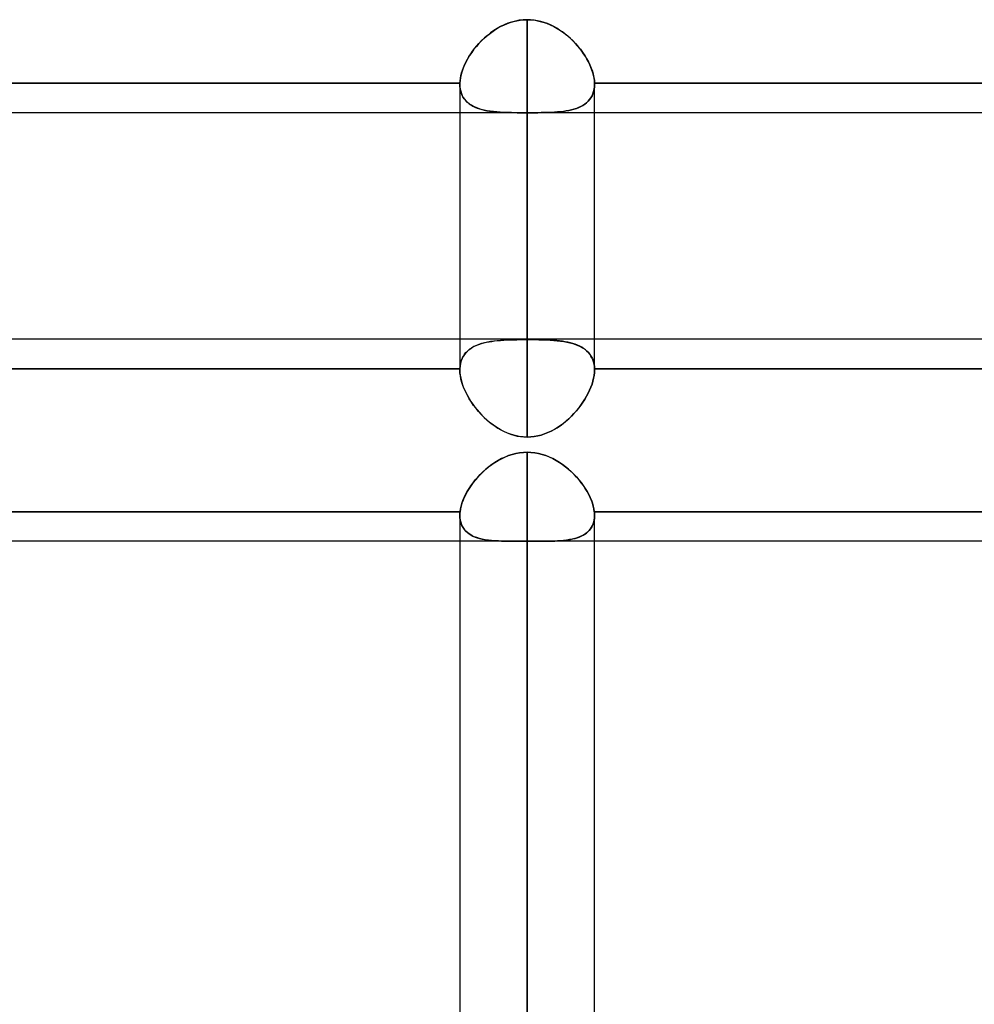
# Model space of a CAD drawing. Header units: millimetres. Extents: x -54 to 130, y -185 to 185.
# Tile 67 of 78: x 20 to 29, y 91 to 101. Entities that reach past the tile are written whole.
import ezdxf

# ---------------------------------------------------------------- set-up
doc = ezdxf.new("R2010")
doc.units = ezdxf.units.MM
doc.layers.add('MAIN-1', color=7, linetype='Continuous')
doc.layers.add('MAIN-2', color=7, linetype='Continuous')

msp = doc.modelspace()

# ---------------------------------------------------------------- linework, layer by layer
at = {"layer": 'MAIN-1'}
for p, q in [((24.3682, 100.6482), (24.3967, 100.6641)), ((24.3967, 100.6641), (24.4261, 100.6785)), ((24.4261, 100.6785), (24.4562, 100.6914)), ((24.4562, 100.6914), (24.487, 100.7025)), ((24.487, 100.7025), (24.5184, 100.7119)), ((24.5184, 100.7119), (24.5505, 100.7193)), ((24.5505, 100.7193), (24.5827, 100.7246)), ((24.5827, 100.7246), (24.6151, 100.7278)), ((24.6151, 100.7278), (24.6475, 100.7289)), ((24.6475, 100.7289), (24.6843, 100.7275)), ((24.6475, 97.7148), (24.6475, 100.7289)), ((24.6843, 100.7275), (24.7212, 100.7233)), ((24.7212, 100.7233), (24.7579, 100.7164)), ((24.7579, 100.7164), (24.794, 100.7069)), ((24.794, 100.7069), (24.8293, 100.695)), ((24.8293, 100.695), (24.8637, 100.6808)), ((24.8637, 100.6808), (24.8973, 100.6646)), ((24.8973, 100.6646), (24.9299, 100.6464)), ((24.2382, 100.5509), (24.2624, 100.5724)), ((24.2624, 100.5724), (24.2875, 100.593)), ((24.2875, 100.593), (24.3136, 100.6126)), ((24.3136, 100.6126), (24.3404, 100.631)), ((24.3404, 100.631), (24.3682, 100.6482)), ((24.9299, 100.6464), (24.9615, 100.6264)), ((24.9615, 100.6264), (24.992, 100.6048)), ((24.992, 100.6048), (25.0214, 100.5818)), ((25.0214, 100.5818), (25.0495, 100.5575)), ((24.1516, 100.4571), (24.1717, 100.4815)), ((24.1717, 100.4815), (24.1928, 100.5053)), ((24.1928, 100.5053), (24.215, 100.5285)), ((24.215, 100.5285), (24.2382, 100.5509)), ((25.0495, 100.5575), (25.0764, 100.532)), ((25.0764, 100.532), (25.102, 100.5055)), ((25.102, 100.5055), (25.1262, 100.4781)), ((25.1262, 100.4781), (25.1489, 100.45)), ((24.0985, 100.3815), (24.115, 100.407)), ((24.115, 100.407), (24.1327, 100.4322)), ((24.1327, 100.4322), (24.1516, 100.4571)), ((25.1489, 100.45), (25.1702, 100.4213)), ((25.1702, 100.4213), (25.1898, 100.392)), ((25.1898, 100.392), (25.2079, 100.3624)), ((24.0459, 100.2779), (24.057, 100.3038)), ((24.057, 100.3038), (24.0695, 100.3298)), ((24.0695, 100.3298), (24.0833, 100.3557)), ((24.0833, 100.3557), (24.0985, 100.3815)), ((25.2079, 100.3624), (25.2241, 100.3325)), ((25.2241, 100.3325), (25.2386, 100.3024)), ((25.2386, 100.3024), (25.2512, 100.2725)), ((24.0173, 100.1772), (24.022, 100.2017)), ((24.022, 100.2017), (24.0284, 100.2267)), ((24.0284, 100.2267), (24.0364, 100.2521)), ((24.0364, 100.2521), (24.0459, 100.2779)), ((25.2512, 100.2725), (25.2617, 100.2429)), ((25.2617, 100.2429), (25.2701, 100.2138)), ((25.2701, 100.2138), (25.2763, 100.1851)), ((12.4824, 100.1299), (24.0126, 100.1299)), ((24.0125, 100.1259), (24.0126, 100.1272)), ((24.0125, 100.1246), (24.0125, 100.1259)), ((24.0125, 100.1233), (24.0125, 100.1246)), ((24.0125, 100.122), (24.0125, 100.1233)), ((24.0125, 100.1207), (24.0125, 100.122)), ((24.0125, 100.1207), (24.0125, 97.7148)), ((24.0126, 100.1299), (24.0141, 100.1532)), ((24.0126, 100.1285), (24.0126, 100.1299)), ((24.0126, 100.1272), (24.0126, 100.1285)), ((24.0141, 100.1532), (24.0173, 100.1772)), ((25.2763, 100.1851), (25.2805, 100.1571)), ((25.2805, 100.1571), (25.2824, 100.1299)), ((25.2824, 100.1299), (25.2824, 100.1283)), ((25.2824, 100.1299), (36.8126, 100.1299)), ((25.2824, 100.1283), (25.2824, 100.1267)), ((25.2824, 100.1267), (25.2825, 100.1252)), ((25.2825, 100.1252), (25.2825, 100.1236)), ((25.2825, 100.1236), (25.2825, 100.1221)), ((25.2825, 100.1221), (25.2825, 100.1206)), ((25.2825, 97.7147), (25.2825, 100.1207)), ((24.0125, 99.8509), (12.4825, 99.8509)), ((36.8125, 99.8509), (25.2825, 99.8509)), ((37.4475, 97.7148), (1.4288, 97.7148)), ((24.373, 96.5716), (24.4047, 96.5886)), ((24.4047, 96.5886), (24.4374, 96.6039)), ((24.4374, 96.6039), (24.4709, 96.6172)), ((24.4709, 96.6172), (24.5053, 96.6284)), ((24.5053, 96.6284), (24.5405, 96.6374)), ((24.5405, 96.6374), (24.576, 96.6438)), ((24.576, 96.6438), (24.6117, 96.6477)), ((24.6117, 96.6477), (24.6475, 96.649)), ((24.6475, 96.649), (24.6829, 96.6477)), ((24.6475, 0), (24.6475, 96.649)), ((24.6829, 96.6477), (24.7184, 96.6439)), ((24.7184, 96.6439), (24.7537, 96.6375)), ((24.7537, 96.6375), (24.7885, 96.6288)), ((24.7885, 96.6288), (24.8226, 96.6177)), ((24.8226, 96.6177), (24.8559, 96.6046)), ((24.8559, 96.6046), (24.8884, 96.5896)), ((24.8884, 96.5896), (24.9201, 96.5727)), ((24.23, 96.4648), (24.2564, 96.4886)), ((24.2564, 96.4886), (24.284, 96.5113)), ((24.284, 96.5113), (24.3126, 96.5327)), ((24.3126, 96.5327), (24.3423, 96.5529)), ((24.3423, 96.5529), (24.373, 96.5716)), ((24.9201, 96.5727), (24.9508, 96.5541)), ((24.9508, 96.5541), (24.9805, 96.5341)), ((24.9805, 96.5341), (25.0092, 96.5127)), ((25.0092, 96.5127), (25.0368, 96.4901)), ((25.0368, 96.4901), (25.0633, 96.4664)), ((24.1583, 96.3882), (24.1809, 96.4145)), ((24.1809, 96.4145), (24.2049, 96.44)), ((24.2049, 96.44), (24.23, 96.4648)), ((25.0633, 96.4664), (25.0885, 96.4417)), ((25.0885, 96.4417), (25.1125, 96.4162)), ((25.1125, 96.4162), (25.1352, 96.39)), ((25.1352, 96.39), (25.1566, 96.3632)), ((24.0823, 96.2787), (24.099, 96.3065)), ((24.099, 96.3065), (24.1173, 96.3341)), ((24.1173, 96.3341), (24.1371, 96.3614)), ((24.1371, 96.3614), (24.1583, 96.3882)), ((25.1566, 96.3632), (25.1765, 96.3359)), ((25.1765, 96.3359), (25.195, 96.3082)), ((25.195, 96.3082), (25.2119, 96.2802)), ((24.0421, 96.195), (24.0537, 96.2228)), ((24.0537, 96.2228), (24.0672, 96.2508)), ((24.0672, 96.2508), (24.0823, 96.2787)), ((25.2119, 96.2802), (25.2272, 96.2521)), ((25.2272, 96.2521), (25.2408, 96.2239)), ((25.2408, 96.2239), (25.2526, 96.196)), ((24.0146, 96.0887), (24.0185, 96.1144)), ((24.0185, 96.1144), (24.0244, 96.1407)), ((24.0244, 96.1407), (24.0323, 96.1676)), ((24.0323, 96.1676), (24.0421, 96.195)), ((25.2526, 96.196), (25.2624, 96.1684)), ((25.2624, 96.1684), (25.2704, 96.1413)), ((25.2704, 96.1413), (25.2764, 96.1147)), ((25.2764, 96.1147), (25.2804, 96.0887)), ((12.4804, 96.0887), (24.0146, 96.0887)), ((24.0125, 96.058), (24.0127, 96.0631)), ((24.0125, 96.053), (24.0125, 96.058)), ((24.0125, 96.053), (24.0125, 0)), ((24.0127, 96.0631), (24.0129, 96.0681)), ((24.0129, 96.0681), (24.0132, 96.0732)), ((24.0132, 96.0732), (24.0136, 96.0784)), ((24.0136, 96.0784), (24.0141, 96.0835)), ((24.0141, 96.0835), (24.0146, 96.0887)), ((25.2804, 96.0887), (25.281, 96.0826)), ((25.2804, 96.0887), (36.8146, 96.0887)), ((25.281, 96.0826), (25.2816, 96.0765)), ((25.2816, 96.0765), (25.282, 96.0704)), ((25.282, 96.0704), (25.2823, 96.0644)), ((25.2823, 96.0644), (25.2824, 96.0585)), ((25.2824, 96.0585), (25.2825, 96.0526)), ((25.2825, 0), (25.2825, 96.053)), ((24.0125, 95.8098), (12.4825, 95.8098)), ((36.8125, 95.8098), (25.2825, 95.8098))]:
    msp.add_line(p, q, dxfattribs=at)
at = {"layer": 'MAIN-2'}
for p, q in [((24.3968, 100.6641), (24.3642, 100.6458)), ((24.4305, 100.6805), (24.3968, 100.6641)), ((24.465, 100.6947), (24.4305, 100.6805)), ((24.5003, 100.7067), (24.465, 100.6947)), ((24.5363, 100.7163), (24.5003, 100.7067)), ((24.573, 100.7232), (24.5363, 100.7163)), ((24.6103, 100.7275), (24.573, 100.7232)), ((24.6475, 100.7289), (24.6103, 100.7275)), ((24.6475, 100.7289), (24.6475, 97.7118)), ((24.6798, 100.7278), (24.6475, 100.7289)), ((24.712, 100.7246), (24.6798, 100.7278)), ((24.7439, 100.7194), (24.712, 100.7246)), ((24.7756, 100.7121), (24.7439, 100.7194)), ((24.807, 100.7029), (24.7756, 100.7121)), ((24.8378, 100.6918), (24.807, 100.7029)), ((24.8679, 100.679), (24.8378, 100.6918)), ((24.8972, 100.6646), (24.8679, 100.679)), ((24.9258, 100.6488), (24.8972, 100.6646)), ((24.2727, 100.5811), (24.2447, 100.5567)), ((24.3021, 100.6041), (24.2727, 100.5811)), ((24.3326, 100.6258), (24.3021, 100.6041)), ((24.3642, 100.6458), (24.3326, 100.6258)), ((24.9536, 100.6316), (24.9258, 100.6488)), ((24.9805, 100.6132), (24.9536, 100.6316)), ((25.0065, 100.5938), (24.9805, 100.6132)), ((25.0316, 100.5732), (25.0065, 100.5938)), ((25.0558, 100.5517), (25.0316, 100.5732)), ((24.1683, 100.4775), (24.1456, 100.4494)), ((24.1924, 100.5048), (24.1683, 100.4775)), ((24.2179, 100.5313), (24.1924, 100.5048)), ((24.2447, 100.5567), (24.2179, 100.5313)), ((25.0791, 100.5294), (25.0558, 100.5517)), ((25.1013, 100.5062), (25.0791, 100.5294)), ((25.1225, 100.4824), (25.1013, 100.5062)), ((25.1427, 100.458), (25.1225, 100.4824)), ((24.1048, 100.3915), (24.0868, 100.3619)), ((24.1244, 100.4207), (24.1048, 100.3915)), ((24.1456, 100.4494), (24.1244, 100.4207)), ((25.1617, 100.4331), (25.1427, 100.458)), ((25.1795, 100.4078), (25.1617, 100.4331)), ((25.196, 100.3822), (25.1795, 100.4078)), ((25.2113, 100.3564), (25.196, 100.3822)), ((24.0562, 100.3021), (24.0438, 100.2723)), ((24.0706, 100.332), (24.0562, 100.3021)), ((24.0868, 100.3619), (24.0706, 100.332)), ((25.2252, 100.3305), (25.2113, 100.3564)), ((25.2377, 100.3045), (25.2252, 100.3305)), ((25.2488, 100.2785), (25.2377, 100.3045)), ((24.0249, 100.2134), (24.0186, 100.1848)), ((24.0333, 100.2427), (24.0249, 100.2134)), ((24.0438, 100.2723), (24.0333, 100.2427)), ((25.2584, 100.2526), (25.2488, 100.2785)), ((25.2665, 100.227), (25.2584, 100.2526)), ((25.2729, 100.2019), (25.2665, 100.227)), ((25.2777, 100.1773), (25.2729, 100.2019)), ((24.0126, 100.1299), (12.4824, 100.1299)), ((24.0126, 100.1272), (24.0125, 100.1259)), ((24.0125, 100.1259), (24.0125, 100.1246)), ((24.0125, 100.1246), (24.0125, 100.1233)), ((24.0125, 100.1233), (24.0125, 100.122)), ((24.0125, 100.122), (24.0125, 100.1207)), ((24.0137, 100.0943), (24.0125, 100.1207)), ((24.0125, 100.1207), (24.0134, 100.0972)), ((24.0145, 100.1569), (24.0126, 100.1299)), ((24.0126, 100.1299), (24.0126, 100.1285)), ((24.0126, 100.1285), (24.0126, 100.1272)), ((24.0186, 100.1848), (24.0145, 100.1569)), ((25.2809, 100.1533), (25.2777, 100.1773)), ((25.2824, 100.1299), (25.2809, 100.1533)), ((25.2825, 100.1206), (25.2815, 100.0965)), ((25.2815, 100.0964), (25.2825, 100.1206)), ((25.2824, 100.1283), (25.2824, 100.1299)), ((36.8126, 100.1299), (25.2824, 100.1299)), ((25.2824, 100.1268), (25.2824, 100.1283)), ((25.2825, 100.1252), (25.2824, 100.1268)), ((25.2825, 100.1237), (25.2825, 100.1252)), ((25.2825, 100.1221), (25.2825, 100.1237)), ((25.2825, 100.1206), (25.2825, 100.1221)), ((24.0134, 100.0972), (24.0162, 100.0748)), ((24.0172, 100.0692), (24.0137, 100.0943)), ((24.0162, 100.0748), (24.0207, 100.0534)), ((24.023, 100.0454), (24.0172, 100.0692)), ((24.0207, 100.0534), (24.027, 100.0332)), ((24.031, 100.023), (24.023, 100.0454)), ((24.027, 100.0332), (24.0351, 100.0141)), ((24.0413, 100.0022), (24.031, 100.023)), ((24.0351, 100.0141), (24.0448, 99.9961)), ((25.2586, 100.0113), (25.2483, 99.993)), ((25.2483, 99.9931), (25.2586, 100.0113)), ((25.2671, 100.0309), (25.2586, 100.0113)), ((25.2586, 100.0113), (25.2671, 100.0308)), ((25.2738, 100.0517), (25.2671, 100.0309)), ((25.2671, 100.0308), (25.2737, 100.0514)), ((25.2737, 100.0514), (25.2786, 100.0733)), ((25.2786, 100.0735), (25.2738, 100.0517)), ((25.2815, 100.0965), (25.2786, 100.0735)), ((25.2786, 100.0733), (25.2815, 100.0964)), ((24.0535, 99.983), (24.0413, 100.0022)), ((24.0448, 99.9961), (24.0562, 99.9793)), ((24.0677, 99.9653), (24.0535, 99.983)), ((24.0562, 99.9793), (24.0691, 99.9638)), ((24.0838, 99.9491), (24.0677, 99.9653)), ((24.0691, 99.9638), (24.0834, 99.9495)), ((24.0834, 99.9495), (24.0992, 99.9364)), ((24.1017, 99.9345), (24.0838, 99.9491)), ((24.0992, 99.9364), (24.1163, 99.9244)), ((24.1213, 99.9214), (24.1017, 99.9345)), ((24.1163, 99.9244), (24.1348, 99.9136)), ((24.1424, 99.9097), (24.1213, 99.9214)), ((25.1727, 99.9207), (25.1533, 99.91)), ((25.1537, 99.9102), (25.173, 99.9209)), ((25.1908, 99.9327), (25.1727, 99.9207)), ((25.173, 99.9209), (25.191, 99.9328)), ((25.2075, 99.9459), (25.1908, 99.9327)), ((25.191, 99.9328), (25.2076, 99.946)), ((25.2226, 99.9603), (25.2075, 99.9459)), ((25.2076, 99.946), (25.2228, 99.9604)), ((25.2363, 99.976), (25.2226, 99.9603)), ((25.2228, 99.9604), (25.2364, 99.9761)), ((25.2483, 99.993), (25.2363, 99.976)), ((25.2364, 99.9761), (25.2483, 99.9931)), ((25.2825, 99.8509), (24.0125, 99.8509)), ((24.1348, 99.9136), (24.1544, 99.9039)), ((24.1651, 99.8993), (24.1424, 99.9097)), ((24.1544, 99.9039), (24.1751, 99.8953)), ((24.1892, 99.8902), (24.1651, 99.8993)), ((24.1751, 99.8953), (24.1968, 99.8877)), ((24.2146, 99.8824), (24.1892, 99.8902)), ((24.1968, 99.8877), (24.2195, 99.8811)), ((24.2414, 99.8757), (24.2146, 99.8824)), ((24.2195, 99.8811), (24.243, 99.8753)), ((24.2695, 99.8701), (24.2414, 99.8757)), ((24.243, 99.8753), (24.2674, 99.8704)), ((24.2674, 99.8704), (24.2925, 99.8663)), ((24.2988, 99.8654), (24.2695, 99.8701)), ((24.2925, 99.8663), (24.3183, 99.8628)), ((24.3294, 99.8616), (24.2988, 99.8654)), ((24.3183, 99.8628), (24.3447, 99.86)), ((24.3611, 99.8586), (24.3294, 99.8616)), ((24.3447, 99.86), (24.372, 99.8577)), ((24.3939, 99.8563), (24.3611, 99.8586)), ((24.372, 99.8577), (24.4001, 99.8559)), ((24.4277, 99.8545), (24.3939, 99.8563)), ((24.4001, 99.8559), (24.429, 99.8545)), ((24.4625, 99.8533), (24.4277, 99.8545)), ((24.429, 99.8545), (24.4586, 99.8534)), ((24.4586, 99.8534), (24.489, 99.8526)), ((24.4981, 99.8524), (24.4625, 99.8533)), ((24.489, 99.8526), (24.5201, 99.8521)), ((24.5345, 99.8519), (24.4981, 99.8524)), ((24.5201, 99.8521), (24.5517, 99.8517)), ((24.5717, 99.8516), (24.5345, 99.8519)), ((24.5517, 99.8517), (24.5835, 99.8515)), ((24.6095, 99.8514), (24.5717, 99.8516)), ((24.5835, 99.8515), (24.6154, 99.8514)), ((24.6475, 99.8514), (24.6095, 99.8514)), ((24.6154, 99.8514), (24.6475, 99.8514)), ((24.6475, 99.8514), (24.6475, 96.7925)), ((24.681, 99.8514), (24.6475, 99.8514)), ((24.6475, 99.8514), (24.6807, 99.8514)), ((24.6475, 96.7925), (24.6475, 99.8514)), ((24.6807, 99.8514), (24.714, 99.8515)), ((24.7142, 99.8515), (24.681, 99.8514)), ((24.714, 99.8515), (24.747, 99.8517)), ((24.7472, 99.8518), (24.7142, 99.8515)), ((24.747, 99.8517), (24.7794, 99.8521)), ((24.7798, 99.8522), (24.7472, 99.8518)), ((24.7794, 99.8521), (24.8111, 99.8527)), ((24.812, 99.8528), (24.7798, 99.8522)), ((24.8111, 99.8527), (24.8422, 99.8536)), ((24.8435, 99.8536), (24.812, 99.8528)), ((24.8422, 99.8536), (24.8725, 99.8547)), ((24.8742, 99.8548), (24.8435, 99.8536)), ((24.8725, 99.8547), (24.902, 99.8563)), ((24.9041, 99.8564), (24.8742, 99.8548)), ((24.902, 99.8563), (24.9308, 99.8583)), ((24.933, 99.8585), (24.9041, 99.8564)), ((24.9308, 99.8583), (24.959, 99.8609)), ((24.9611, 99.8611), (24.933, 99.8585)), ((24.959, 99.8609), (24.9865, 99.8641)), ((24.9882, 99.8643), (24.9611, 99.8611)), ((24.9865, 99.8641), (25.0132, 99.868)), ((25.0144, 99.8681), (24.9882, 99.8643)), ((25.0132, 99.868), (25.0391, 99.8726)), ((25.0398, 99.8728), (25.0144, 99.8681)), ((25.0391, 99.8726), (25.0641, 99.8781)), ((25.0644, 99.8782), (25.0398, 99.8728)), ((25.0641, 99.8781), (25.0881, 99.8846)), ((25.0881, 99.8846), (25.0644, 99.8782)), ((25.0881, 99.8846), (25.1112, 99.8921)), ((25.1109, 99.892), (25.0881, 99.8846)), ((25.1326, 99.9004), (25.1109, 99.892)), ((25.1112, 99.8921), (25.133, 99.9006)), ((25.1533, 99.91), (25.1326, 99.9004)), ((25.133, 99.9006), (25.1537, 99.9102)), ((24.0125, 97.7148), (24.0125, 97.4265)), ((24.2624, 97.6863), (24.2875, 97.6912)), ((24.3021, 97.6937), (24.2727, 97.6884)), ((24.2875, 97.6912), (24.3136, 97.6954)), ((24.3326, 97.698), (24.3021, 97.6937)), ((24.3136, 97.6954), (24.3404, 97.699)), ((24.3642, 97.7016), (24.3326, 97.698)), ((24.3404, 97.699), (24.3682, 97.702)), ((24.3968, 97.7045), (24.3642, 97.7016)), ((24.3682, 97.702), (24.3967, 97.7045)), ((24.3967, 97.7045), (24.4261, 97.7066)), ((24.4305, 97.7068), (24.3968, 97.7045)), ((24.4261, 97.7066), (24.4562, 97.7082)), ((24.465, 97.7086), (24.4305, 97.7068)), ((24.4562, 97.7082), (24.487, 97.7094)), ((24.5003, 97.7099), (24.465, 97.7086)), ((24.487, 97.7094), (24.5184, 97.7104)), ((24.5363, 97.7108), (24.5003, 97.7099)), ((24.5184, 97.7104), (24.5505, 97.711)), ((24.573, 97.7114), (24.5363, 97.7108)), ((24.5505, 97.711), (24.5827, 97.7115)), ((24.6103, 97.7117), (24.573, 97.7114)), ((24.5827, 97.7115), (24.6151, 97.7118)), ((24.6475, 97.7118), (24.6103, 97.7117)), ((24.6151, 97.7118), (24.6475, 97.7118)), ((24.6798, 97.7118), (24.6475, 97.7118)), ((24.6475, 97.7118), (24.6843, 97.7118)), ((24.712, 97.7115), (24.6798, 97.7118)), ((24.6843, 97.7118), (24.7212, 97.7114)), ((24.7439, 97.7111), (24.712, 97.7115)), ((24.7212, 97.7114), (24.7579, 97.7108)), ((24.7756, 97.7104), (24.7439, 97.7111)), ((24.7579, 97.7108), (24.794, 97.7099)), ((24.807, 97.7094), (24.7756, 97.7104)), ((24.794, 97.7099), (24.8293, 97.7086)), ((24.8378, 97.7082), (24.807, 97.7094)), ((24.8293, 97.7086), (24.8637, 97.7069)), ((24.8679, 97.7066), (24.8378, 97.7082)), ((24.8637, 97.7069), (24.8973, 97.7046)), ((24.8972, 97.7046), (24.8679, 97.7066)), ((24.9258, 97.7021), (24.8972, 97.7046)), ((24.8973, 97.7046), (24.9299, 97.7017)), ((24.9536, 97.6992), (24.9258, 97.7021)), ((24.9299, 97.7017), (24.9615, 97.6982)), ((24.9805, 97.6956), (24.9536, 97.6992)), ((24.9615, 97.6982), (24.992, 97.6938)), ((25.0065, 97.6914), (24.9805, 97.6956)), ((24.992, 97.6938), (25.0214, 97.6886)), ((25.0316, 97.6865), (25.0065, 97.6914)), ((25.2825, 97.4265), (25.2825, 97.7147)), ((24.0695, 97.5887), (24.0833, 97.603)), ((24.0868, 97.6062), (24.0706, 97.59)), ((24.0833, 97.603), (24.0985, 97.6162)), ((24.1048, 97.6211), (24.0868, 97.6062)), ((24.0985, 97.6162), (24.115, 97.6284)), ((24.1244, 97.6345), (24.1048, 97.6211)), ((24.115, 97.6284), (24.1327, 97.6395)), ((24.1456, 97.6465), (24.1244, 97.6345)), ((24.1327, 97.6395), (24.1516, 97.6496)), ((24.1683, 97.6572), (24.1456, 97.6465)), ((24.1516, 97.6496), (24.1717, 97.6587)), ((24.1924, 97.6667), (24.1683, 97.6572)), ((24.1717, 97.6587), (24.1928, 97.6669)), ((24.2179, 97.6751), (24.1924, 97.6667)), ((24.1928, 97.6669), (24.215, 97.6742)), ((24.215, 97.6742), (24.2382, 97.6806)), ((24.2447, 97.6823), (24.2179, 97.6751)), ((24.2382, 97.6806), (24.2624, 97.6863)), ((24.2727, 97.6884), (24.2447, 97.6823)), ((25.0214, 97.6886), (25.0495, 97.6824)), ((25.0558, 97.6809), (25.0316, 97.6865)), ((25.0495, 97.6824), (25.0764, 97.6753)), ((25.0791, 97.6745), (25.0558, 97.6809)), ((25.0764, 97.6753), (25.102, 97.667)), ((25.1013, 97.6672), (25.0791, 97.6745)), ((25.1225, 97.659), (25.1013, 97.6672)), ((25.102, 97.667), (25.1262, 97.6575)), ((25.1427, 97.6499), (25.1225, 97.659)), ((25.1262, 97.6575), (25.1489, 97.6468)), ((25.1617, 97.6398), (25.1427, 97.6499)), ((25.1489, 97.6468), (25.1702, 97.6347)), ((25.1795, 97.6287), (25.1617, 97.6398)), ((25.1702, 97.6347), (25.1898, 97.6213)), ((25.196, 97.6166), (25.1795, 97.6287)), ((25.1898, 97.6213), (25.2079, 97.6065)), ((25.2113, 97.6034), (25.196, 97.6166)), ((25.2079, 97.6065), (25.2241, 97.5902)), ((25.2252, 97.5891), (25.2113, 97.6034)), ((24.0249, 97.5101), (24.0186, 97.4866)), ((24.022, 97.5006), (24.0284, 97.5203)), ((24.0333, 97.5322), (24.0249, 97.5101)), ((24.0284, 97.5203), (24.0364, 97.539)), ((24.0438, 97.553), (24.0333, 97.5322)), ((24.0364, 97.539), (24.0459, 97.5567)), ((24.0562, 97.5722), (24.0438, 97.553)), ((24.0459, 97.5567), (24.057, 97.5732)), ((24.0706, 97.59), (24.0562, 97.5722)), ((24.057, 97.5732), (24.0695, 97.5887)), ((25.2241, 97.5902), (25.2386, 97.5724)), ((25.2377, 97.5736), (25.2252, 97.5891)), ((25.2488, 97.5571), (25.2377, 97.5736)), ((25.2386, 97.5724), (25.2512, 97.5531)), ((25.2584, 97.5394), (25.2488, 97.5571)), ((25.2512, 97.5531), (25.2617, 97.5324)), ((25.2665, 97.5206), (25.2584, 97.5394)), ((25.2617, 97.5324), (25.2701, 97.5103)), ((25.2729, 97.5008), (25.2665, 97.5206)), ((25.2701, 97.5103), (25.2763, 97.4868)), ((12.4824, 97.4358), (24.0126, 97.4358)), ((24.0126, 97.4358), (12.4824, 97.4358)), ((24.0125, 97.4318), (24.0126, 97.4332)), ((24.0126, 97.4332), (24.0125, 97.4318)), ((24.0125, 97.4305), (24.0125, 97.4318)), ((24.0125, 97.4318), (24.0125, 97.4305)), ((24.0125, 97.4292), (24.0125, 97.4305)), ((24.0125, 97.4305), (24.0125, 97.4292)), ((24.0125, 97.4279), (24.0125, 97.4292)), ((24.0125, 97.4292), (24.0125, 97.4279)), ((24.0125, 97.4265), (24.0125, 97.4279)), ((24.0125, 97.4279), (24.0125, 97.4265)), ((24.0137, 97.3982), (24.0125, 97.4265)), ((24.0125, 97.4265), (24.0134, 97.4015)), ((24.0145, 97.4618), (24.0126, 97.4358)), ((24.0126, 97.4358), (24.0141, 97.4584)), ((24.0126, 97.4345), (24.0126, 97.4358)), ((24.0126, 97.4358), (24.0126, 97.4345)), ((24.0126, 97.4332), (24.0126, 97.4345)), ((24.0126, 97.4345), (24.0126, 97.4332)), ((24.0141, 97.4584), (24.0173, 97.48)), ((24.0186, 97.4866), (24.0145, 97.4618)), ((24.0173, 97.48), (24.022, 97.5006)), ((25.2777, 97.4801), (25.2729, 97.5008)), ((25.2763, 97.4868), (25.2805, 97.462)), ((25.2809, 97.4584), (25.2777, 97.4801)), ((25.2805, 97.462), (25.2824, 97.4358)), ((25.2824, 97.4358), (25.2809, 97.4584)), ((25.2815, 97.4006), (25.2825, 97.4264)), ((25.2825, 97.4264), (25.2815, 97.4007)), ((25.2824, 97.4342), (25.2824, 97.4358)), ((25.2824, 97.4358), (25.2824, 97.4342)), ((25.2824, 97.4358), (36.8126, 97.4358)), ((36.8126, 97.4358), (25.2824, 97.4358)), ((25.2824, 97.4327), (25.2824, 97.4342)), ((25.2824, 97.4342), (25.2824, 97.4327)), ((25.2825, 97.4311), (25.2824, 97.4327)), ((25.2824, 97.4327), (25.2825, 97.4311)), ((25.2825, 97.4295), (25.2825, 97.4311)), ((25.2825, 97.4311), (25.2825, 97.4295)), ((25.2825, 97.428), (25.2825, 97.4295)), ((25.2825, 97.4295), (25.2825, 97.4279)), ((25.2825, 97.4264), (25.2825, 97.428)), ((25.2825, 97.4279), (25.2825, 97.4264)), ((24.0134, 97.4015), (24.0162, 97.3758)), ((24.0172, 97.3691), (24.0137, 97.3982)), ((24.0162, 97.3758), (24.0207, 97.3495)), ((24.023, 97.3391), (24.0172, 97.3691)), ((24.0207, 97.3495), (24.027, 97.3227)), ((24.031, 97.3085), (24.023, 97.3391)), ((24.027, 97.3227), (24.0351, 97.2954)), ((25.2671, 97.3196), (25.2586, 97.2914)), ((25.2586, 97.2913), (25.2671, 97.3193)), ((25.2738, 97.3472), (25.2671, 97.3196)), ((25.2671, 97.3193), (25.2737, 97.3469)), ((25.2737, 97.3469), (25.2786, 97.3741)), ((25.2786, 97.3743), (25.2738, 97.3472)), ((25.2815, 97.4007), (25.2786, 97.3743)), ((25.2786, 97.3741), (25.2815, 97.4006)), ((24.0413, 97.2774), (24.031, 97.3085)), ((24.0351, 97.2954), (24.0448, 97.2678)), ((24.0535, 97.2462), (24.0413, 97.2774)), ((24.0448, 97.2678), (24.0562, 97.2399)), ((24.0677, 97.2149), (24.0535, 97.2462)), ((24.0562, 97.2399), (24.0691, 97.2121)), ((25.2363, 97.2341), (25.2226, 97.2055)), ((25.2228, 97.2057), (25.2364, 97.2344)), ((25.2483, 97.2628), (25.2363, 97.2341)), ((25.2364, 97.2344), (25.2483, 97.263)), ((25.2586, 97.2914), (25.2483, 97.2628)), ((25.2483, 97.263), (25.2586, 97.2913)), ((24.0838, 97.1836), (24.0677, 97.2149)), ((24.0691, 97.2121), (24.0834, 97.1843)), ((24.0834, 97.1843), (24.0992, 97.1566)), ((24.1017, 97.1525), (24.0838, 97.1836)), ((24.0992, 97.1566), (24.1163, 97.1293)), ((24.1213, 97.1218), (24.1017, 97.1525)), ((25.1908, 97.1484), (25.1727, 97.1203)), ((25.173, 97.1207), (25.191, 97.1488)), ((25.2075, 97.1769), (25.1908, 97.1484)), ((25.191, 97.1488), (25.2076, 97.1771)), ((25.2226, 97.2055), (25.2075, 97.1769)), ((25.2076, 97.1771), (25.2228, 97.2057)), ((24.1163, 97.1293), (24.1348, 97.1022)), ((24.1424, 97.0916), (24.1213, 97.1218)), ((24.1348, 97.1022), (24.1544, 97.0756)), ((24.1651, 97.062), (24.1424, 97.0916)), ((24.1544, 97.0756), (24.1751, 97.0497)), ((24.1892, 97.0331), (24.1651, 97.062)), ((24.1751, 97.0497), (24.1968, 97.0245)), ((25.0881, 97.0135), (25.1112, 97.0393)), ((25.1326, 97.0654), (25.1109, 97.039)), ((25.1112, 97.0393), (25.133, 97.0659)), ((25.1533, 97.0925), (25.1326, 97.0654)), ((25.133, 97.0659), (25.1537, 97.093)), ((25.1727, 97.1203), (25.1533, 97.0925)), ((25.1537, 97.093), (25.173, 97.1207)), ((24.2146, 97.0052), (24.1892, 97.0331)), ((24.1968, 97.0245), (24.2195, 97.0001)), ((24.2414, 96.9782), (24.2146, 97.0052)), ((24.2195, 97.0001), (24.243, 96.9767)), ((24.2695, 96.9524), (24.2414, 96.9782)), ((24.243, 96.9767), (24.2674, 96.9542)), ((24.2674, 96.9542), (24.2925, 96.9329)), ((24.2988, 96.9278), (24.2695, 96.9524)), ((25.0132, 96.9418), (25.0391, 96.9646)), ((25.0398, 96.9652), (25.0144, 96.9428)), ((25.0391, 96.9646), (25.0641, 96.9885)), ((25.0644, 96.9888), (25.0398, 96.9652)), ((25.0641, 96.9885), (25.0881, 97.0135)), ((25.0881, 97.0135), (25.0644, 96.9888)), ((25.1109, 97.039), (25.0881, 97.0135)), ((24.2925, 96.9329), (24.3183, 96.9128)), ((24.3294, 96.9046), (24.2988, 96.9278)), ((24.3183, 96.9128), (24.3447, 96.8939)), ((24.3611, 96.883), (24.3294, 96.9046)), ((24.3447, 96.8939), (24.372, 96.8762)), ((24.3939, 96.8633), (24.3611, 96.883)), ((24.372, 96.8762), (24.4001, 96.8599)), ((24.4277, 96.8456), (24.3939, 96.8633)), ((24.4001, 96.8599), (24.429, 96.845)), ((24.8725, 96.8481), (24.902, 96.8638)), ((24.9041, 96.865), (24.8742, 96.849)), ((24.902, 96.8638), (24.9308, 96.8811)), ((24.933, 96.8825), (24.9041, 96.865)), ((24.9308, 96.8811), (24.959, 96.8999)), ((24.9611, 96.9014), (24.933, 96.8825)), ((24.959, 96.8999), (24.9865, 96.9202)), ((24.9882, 96.9215), (24.9611, 96.9014)), ((24.9865, 96.9202), (25.0132, 96.9418)), ((25.0144, 96.9428), (24.9882, 96.9215)), ((24.4625, 96.8301), (24.4277, 96.8456)), ((24.429, 96.845), (24.4586, 96.8316)), ((24.4586, 96.8316), (24.489, 96.82)), ((24.4981, 96.817), (24.4625, 96.8301)), ((24.489, 96.82), (24.5201, 96.8103)), ((24.5345, 96.8065), (24.4981, 96.817)), ((24.5201, 96.8103), (24.5517, 96.8025)), ((24.5717, 96.7988), (24.5345, 96.8065)), ((24.5517, 96.8025), (24.5835, 96.797)), ((24.6095, 96.794), (24.5717, 96.7988)), ((24.5835, 96.797), (24.6154, 96.7936)), ((24.6475, 96.7925), (24.6095, 96.794)), ((24.6154, 96.7936), (24.6475, 96.7925)), ((24.6475, 96.7925), (24.6807, 96.7937)), ((24.681, 96.7937), (24.6475, 96.7925)), ((24.6807, 96.7937), (24.714, 96.7973)), ((24.7142, 96.7973), (24.681, 96.7937)), ((24.714, 96.7973), (24.747, 96.8033)), ((24.7472, 96.8034), (24.7142, 96.7973)), ((24.747, 96.8033), (24.7794, 96.8115)), ((24.7798, 96.8117), (24.7472, 96.8034)), ((24.7794, 96.8115), (24.8111, 96.8219)), ((24.812, 96.8222), (24.7798, 96.8117)), ((24.8111, 96.8219), (24.8422, 96.8341)), ((24.8435, 96.8347), (24.812, 96.8222)), ((24.8422, 96.8341), (24.8725, 96.8481)), ((24.8742, 96.849), (24.8435, 96.8347)), ((24.4058, 96.5892), (24.3741, 96.5722)), ((24.4384, 96.6043), (24.4058, 96.5892)), ((24.4717, 96.6175), (24.4384, 96.6043)), ((24.5058, 96.6285), (24.4717, 96.6175)), ((24.5405, 96.6374), (24.5058, 96.6285)), ((24.5759, 96.6438), (24.5405, 96.6374)), ((24.6117, 96.6477), (24.5759, 96.6438)), ((24.6475, 96.649), (24.6117, 96.6477)), ((24.6475, 96.649), (24.6475, 0)), ((24.6832, 96.6477), (24.6475, 96.649)), ((24.7186, 96.6439), (24.6832, 96.6477)), ((24.7538, 96.6375), (24.7186, 96.6439)), ((24.7887, 96.6287), (24.7538, 96.6375)), ((24.8231, 96.6176), (24.7887, 96.6287)), ((24.8566, 96.6043), (24.8231, 96.6176)), ((24.8893, 96.5891), (24.8566, 96.6043)), ((24.921, 96.5721), (24.8893, 96.5891)), ((24.2575, 96.4894), (24.2311, 96.4657)), ((24.285, 96.5121), (24.2575, 96.4894)), ((24.3136, 96.5335), (24.285, 96.5121)), ((24.3434, 96.5536), (24.3136, 96.5335)), ((24.3741, 96.5722), (24.3434, 96.5536)), ((24.9518, 96.5535), (24.921, 96.5721)), ((24.9815, 96.5334), (24.9518, 96.5535)), ((25.0101, 96.512), (24.9815, 96.5334)), ((25.0376, 96.4894), (25.0101, 96.512)), ((25.064, 96.4656), (25.0376, 96.4894)), ((24.1594, 96.3895), (24.1381, 96.3627)), ((24.182, 96.4157), (24.1594, 96.3895)), ((24.2059, 96.4411), (24.182, 96.4157)), ((24.2311, 96.4657), (24.2059, 96.4411)), ((25.0893, 96.4409), (25.064, 96.4656)), ((25.1133, 96.4154), (25.0893, 96.4409)), ((25.136, 96.3891), (25.1133, 96.4154)), ((25.1573, 96.3622), (25.136, 96.3891)), ((24.0998, 96.3078), (24.0829, 96.2799)), ((24.1182, 96.3354), (24.0998, 96.3078)), ((24.1381, 96.3627), (24.1182, 96.3354)), ((25.1772, 96.3349), (25.1573, 96.3622)), ((25.1956, 96.3072), (25.1772, 96.3349)), ((25.2124, 96.2794), (25.1956, 96.3072)), ((24.0542, 96.2238), (24.0424, 96.1959)), ((24.0677, 96.2518), (24.0542, 96.2238)), ((24.0829, 96.2799), (24.0677, 96.2518)), ((25.2275, 96.2514), (25.2124, 96.2794)), ((25.241, 96.2235), (25.2275, 96.2514)), ((25.2527, 96.1956), (25.241, 96.2235)), ((24.0186, 96.1146), (24.0146, 96.0887)), ((24.0246, 96.1411), (24.0186, 96.1146)), ((24.0326, 96.1684), (24.0246, 96.1411)), ((24.0424, 96.1959), (24.0326, 96.1684)), ((25.2626, 96.168), (25.2527, 96.1956)), ((25.2705, 96.1409), (25.2626, 96.168)), ((25.2764, 96.1144), (25.2705, 96.1409)), ((25.2804, 96.0887), (25.2764, 96.1144)), ((24.0146, 96.0887), (12.4804, 96.0887)), ((24.0127, 96.063), (24.0125, 96.058)), ((24.0125, 96.058), (24.0125, 96.053)), ((24.0125, 96.053), (24.0134, 96.0304)), ((24.0137, 96.0272), (24.0125, 96.053)), ((24.0129, 96.0681), (24.0127, 96.063)), ((24.0132, 96.0732), (24.0129, 96.0681)), ((24.0136, 96.0784), (24.0132, 96.0732)), ((24.0134, 96.0304), (24.0162, 96.0089)), ((24.0141, 96.0835), (24.0136, 96.0784)), ((24.0174, 96.0027), (24.0137, 96.0272)), ((24.0146, 96.0887), (24.0141, 96.0835)), ((25.2814, 96.0285), (25.2782, 96.0057)), ((25.2792, 96.0116), (25.2817, 96.0318)), ((25.281, 96.0826), (25.2804, 96.0887)), ((36.8146, 96.0887), (25.2804, 96.0887)), ((25.2816, 96.0766), (25.281, 96.0826)), ((25.2825, 96.0526), (25.2814, 96.0285)), ((25.282, 96.0705), (25.2816, 96.0766)), ((25.2817, 96.0318), (25.2825, 96.0528)), ((25.2823, 96.0646), (25.282, 96.0705)), ((25.2824, 96.0587), (25.2823, 96.0646)), ((25.2825, 96.0528), (25.2824, 96.0587)), ((24.0162, 96.0089), (24.0208, 95.9886)), ((24.0235, 95.9797), (24.0174, 96.0027)), ((24.0208, 95.9886), (24.0272, 95.9693)), ((24.032, 95.9582), (24.0235, 95.9797)), ((24.0272, 95.9693), (24.0354, 95.9512)), ((24.0427, 95.9384), (24.032, 95.9582)), ((24.0354, 95.9512), (24.0453, 95.9343)), ((24.0555, 95.9202), (24.0427, 95.9384)), ((24.0453, 95.9343), (24.0568, 95.9186)), ((25.2448, 95.9271), (25.2316, 95.911)), ((25.2328, 95.9123), (25.2441, 95.9263)), ((25.2441, 95.9263), (25.2541, 95.9413)), ((25.2561, 95.9447), (25.2448, 95.9271)), ((25.2541, 95.9413), (25.2626, 95.9573)), ((25.2655, 95.9638), (25.2561, 95.9447)), ((25.2626, 95.9573), (25.2697, 95.9744)), ((25.2729, 95.9841), (25.2655, 95.9638)), ((25.2697, 95.9744), (25.2752, 95.9925)), ((25.2782, 96.0057), (25.2729, 95.9841)), ((25.2752, 95.9925), (25.2792, 96.0116)), ((24.0704, 95.9036), (24.0555, 95.9202)), ((24.0568, 95.9186), (24.0698, 95.9042)), ((24.0698, 95.9042), (24.0843, 95.8911)), ((24.0873, 95.8887), (24.0704, 95.9036)), ((24.0843, 95.8911), (24.1003, 95.8791)), ((24.106, 95.8753), (24.0873, 95.8887)), ((24.1003, 95.8791), (24.1176, 95.8683)), ((24.1264, 95.8635), (24.106, 95.8753)), ((24.1176, 95.8683), (24.1363, 95.8586)), ((24.1485, 95.8532), (24.1264, 95.8635)), ((24.1363, 95.8586), (24.1561, 95.85)), ((24.1722, 95.8442), (24.1485, 95.8532)), ((24.1561, 95.85), (24.1771, 95.8425)), ((24.1974, 95.8365), (24.1722, 95.8442)), ((24.1771, 95.8425), (24.199, 95.836)), ((24.2239, 95.83), (24.1974, 95.8365)), ((24.199, 95.836), (24.222, 95.8305)), ((25.0951, 95.8358), (25.0704, 95.8299)), ((25.0773, 95.8314), (25.0987, 95.8368)), ((25.1186, 95.8428), (25.0951, 95.8358)), ((25.0987, 95.8368), (25.1192, 95.8429)), ((25.141, 95.8509), (25.1186, 95.8428)), ((25.1192, 95.8429), (25.1387, 95.85)), ((25.1387, 95.85), (25.1572, 95.8579)), ((25.1621, 95.8602), (25.141, 95.8509)), ((25.1572, 95.8579), (25.1746, 95.8668)), ((25.1819, 95.8709), (25.1621, 95.8602)), ((25.1746, 95.8668), (25.191, 95.8766)), ((25.2001, 95.8829), (25.1819, 95.8709)), ((25.191, 95.8766), (25.2061, 95.8875)), ((25.2167, 95.8962), (25.2001, 95.8829)), ((25.2061, 95.8875), (25.2201, 95.8993)), ((25.2316, 95.911), (25.2167, 95.8962)), ((25.2201, 95.8993), (25.2328, 95.9123)), ((24.5583, 95.8098), (24.0125, 95.8098)), ((24.222, 95.8305), (24.2457, 95.8257)), ((24.2518, 95.8247), (24.2239, 95.83)), ((24.2457, 95.8257), (24.2703, 95.8218)), ((24.2812, 95.8204), (24.2518, 95.8247)), ((24.2703, 95.8218), (24.2957, 95.8186)), ((24.3118, 95.817), (24.2812, 95.8204)), ((24.2957, 95.8186), (24.3217, 95.8161)), ((24.3436, 95.8144), (24.3118, 95.817)), ((24.3217, 95.8161), (24.3484, 95.8141)), ((24.3767, 95.8125), (24.3436, 95.8144)), ((24.3484, 95.8141), (24.376, 95.8125)), ((24.376, 95.8125), (24.4044, 95.8114)), ((24.4108, 95.8112), (24.3767, 95.8125)), ((24.4044, 95.8114), (24.4337, 95.8107)), ((24.446, 95.8104), (24.4108, 95.8112)), ((24.4337, 95.8107), (24.4636, 95.8102)), ((24.4821, 95.81), (24.446, 95.8104)), ((24.4636, 95.8102), (24.4943, 95.8099)), ((24.5191, 95.8098), (24.4821, 95.81)), ((24.4943, 95.8099), (24.5257, 95.8098)), ((24.5569, 95.8097), (24.5191, 95.8098)), ((24.5257, 95.8098), (24.5576, 95.8098)), ((24.5718, 95.8098), (24.5569, 95.8097)), ((24.5576, 95.8098), (24.5725, 95.8098)), ((24.5868, 95.8098), (24.5718, 95.8098)), ((24.5725, 95.8098), (24.5874, 95.8098)), ((24.602, 95.8098), (24.5868, 95.8098)), ((24.5874, 95.8098), (24.6024, 95.8098)), ((24.6172, 95.8098), (24.602, 95.8098)), ((24.6024, 95.8098), (24.6174, 95.8098)), ((24.6324, 95.8098), (24.6172, 95.8098)), ((24.6174, 95.8098), (24.6324, 95.8098)), ((24.6324, 95.8098), (24.6475, 95.8098)), ((24.6475, 95.8098), (24.6324, 95.8098)), ((24.6475, 95.8098), (24.6475, 0)), ((24.6627, 95.8098), (24.6475, 95.8098)), ((24.6475, 95.8098), (24.6626, 95.8098)), ((24.6475, 35.1758), (24.6475, 95.8098)), ((24.6626, 95.8098), (24.6777, 95.8098)), ((24.6778, 95.8098), (24.6627, 95.8098)), ((24.6777, 95.8098), (24.6928, 95.8098)), ((24.6928, 95.8098), (24.6778, 95.8098)), ((24.7078, 95.8098), (24.6928, 95.8098)), ((24.6928, 95.8098), (24.708, 95.8098)), ((24.7228, 95.8097), (24.7078, 95.8098)), ((24.708, 95.8098), (24.7231, 95.8098)), ((24.7377, 95.8097), (24.7228, 95.8097)), ((24.7231, 95.8098), (24.7381, 95.8098)), ((25.2825, 95.8098), (24.7367, 95.8098)), ((24.772, 95.8098), (24.7377, 95.8097)), ((24.7381, 95.8098), (24.7677, 95.8098)), ((24.7677, 95.8098), (24.7968, 95.8099)), ((24.8059, 95.8099), (24.772, 95.8098)), ((24.7968, 95.8099), (24.8253, 95.8101)), ((24.8391, 95.8103), (24.8059, 95.8099)), ((24.8253, 95.8101), (24.8532, 95.8105)), ((24.8714, 95.8109), (24.8391, 95.8103)), ((24.8532, 95.8105), (24.8806, 95.8111)), ((24.9028, 95.8119), (24.8714, 95.8109)), ((24.8806, 95.8111), (24.9073, 95.812)), ((24.9332, 95.8133), (24.9028, 95.8119)), ((24.9073, 95.812), (24.9334, 95.8133)), ((24.9626, 95.8152), (24.9332, 95.8133)), ((24.9334, 95.8133), (24.959, 95.8149)), ((24.959, 95.8149), (24.984, 95.817)), ((24.9909, 95.8177), (24.9626, 95.8152)), ((24.984, 95.817), (25.0084, 95.8197)), ((25.0183, 95.8209), (24.9909, 95.8177)), ((25.0084, 95.8197), (25.0321, 95.8229)), ((25.0448, 95.825), (25.0183, 95.8209)), ((25.0321, 95.8229), (25.0551, 95.8268)), ((25.0704, 95.8299), (25.0448, 95.825)), ((25.0551, 95.8268), (25.0773, 95.8314))]:
    msp.add_line(p, q, dxfattribs=at)

doc.saveas('drawing.dxf')
